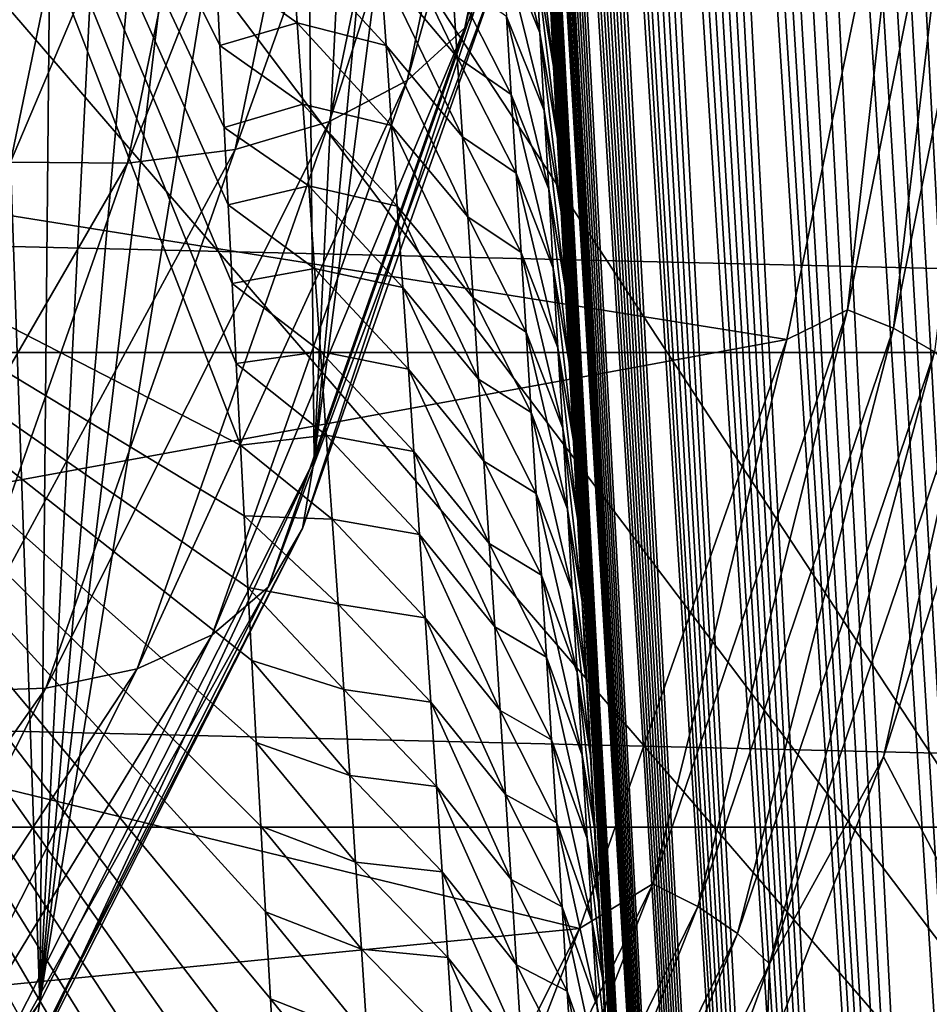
# Model space of a CAD drawing. Header units: metres. Extents: x -109 to 109, y -315 to 32.
# Tile 125 of 256: x -63.03 to -60.9, y -22.26 to -19.94. Entities that reach past the tile are written whole.
import ezdxf

# ---------------------------------------------------------------- set-up
doc = ezdxf.new("R2010")
doc.units = ezdxf.units.M
doc.layers.add('solid_K244242000C74_AAA', color=7, linetype='CONTINUOUS')

msp = doc.modelspace()

# ---------------------------------------------------------------- linework, layer by layer
at = {"layer": 'solid_K244242000C74_AAA'}
for points in [[(-54.395611, -21.076456, -78.325066), (-64.372086, -11.488209, -73.288864), (-65.011826, -12.127951, -73.288864)], [(-54.395611, -21.076456, -78.325066), (-52.492252, -18.879858, -78.325066), (-64.372086, -11.488209, -73.288864)], [(-56.499149, -23.082178, -78.325066), (-65.011826, -12.127951, -73.288864), (-65.685265, -12.73212, -73.288864)], [(-56.499149, -23.082178, -78.325066), (-54.395611, -21.076456, -78.325066), (-65.011826, -12.127951, -73.288864)], [(-56.499149, -23.082178, -78.325066), (-65.685265, -12.73212, -73.288864), (-66.390427, -13.298944, -73.288864)], [(-58.783817, -24.878862, -78.325066), (-66.390427, -13.298944, -73.288864), (-67.125244, -13.826761, -73.288864)], [(-58.783817, -24.878862, -78.325066), (-56.499149, -23.082178, -78.325066), (-66.390427, -13.298944, -73.288864)], [(-58.783817, -24.878862, -78.325066), (-67.125244, -13.826761, -73.288864), (-67.887558, -14.314021, -73.288864)], [(-60.265236, -31.987068, 68.05603), (-61.220963, -13.923047, 41.160538), (-61.271942, -13.928753, 41.449577)], [(-59.983624, -32.620876, 67.739128), (-61.16843, -13.92451, 40.884777), (-61.220963, -13.923047, 41.160538)], [(-60.265236, -31.987068, 68.05603), (-59.983624, -32.620876, 67.739128), (-61.220963, -13.923047, 41.160538)], [(-60.265236, -31.987068, 68.05603), (-61.321281, -13.942183, 41.752518), (-61.368923, -13.963494, 42.069485)], [(-60.265236, -31.987068, 68.05603), (-61.271942, -13.928753, 41.449577), (-61.321281, -13.942183, 41.752518)], [(-59.983624, -32.620876, 67.739128), (-61.114346, -13.933347, 40.62249), (-61.16843, -13.92451, 40.884777)], [(-59.983624, -32.620876, 67.739128), (-61.058849, -13.949016, 40.373283), (-61.114346, -13.933347, 40.62249)], [(-60.265236, -31.987068, 68.05603), (-61.368923, -13.963494, 42.069485), (-61.414841, -13.992732, 42.40057)], [(-59.983624, -32.620876, 67.739128), (-61.002018, -13.971288, 40.136951), (-61.058849, -13.949016, 40.373283)], [(-59.983624, -32.620876, 67.739128), (-60.943882, -14.000192, 39.91354), (-61.002018, -13.971288, 40.136951)], [(-60.519001, -31.324652, 68.355843), (-61.414841, -13.992732, 42.40057), (-61.458954, -14.030576, 42.746613)], [(-60.519001, -31.324652, 68.355843), (-60.265236, -31.987068, 68.05603), (-61.414841, -13.992732, 42.40057)], [(-59.674873, -33.22559, 67.405785), (-60.884651, -14.035035, 39.702606), (-60.943882, -14.000192, 39.91354)], [(-59.983624, -32.620876, 67.739128), (-59.674873, -33.22559, 67.405785), (-60.943882, -14.000192, 39.91354)], [(-60.519001, -31.324652, 68.355843), (-61.458954, -14.030576, 42.746613), (-61.501247, -14.076808, 43.107319)], [(-60.519001, -31.324652, 68.355843), (-61.501247, -14.076808, 43.107319), (-61.541656, -14.132006, 43.483433)], [(-60.519001, -31.324652, 68.355843), (-61.541656, -14.132006, 43.483433), (-61.567509, -14.174088, 43.743118)], [(-60.519001, -31.324652, 68.355843), (-61.567509, -14.174088, 43.743118), (-61.59251, -14.220156, 44.00964)], [(-60.519001, -31.324652, 68.355843), (-61.59251, -14.220156, 44.00964), (-61.616623, -14.27047, 44.283333)], [(-60.744419, -30.633211, 68.637878), (-61.616623, -14.27047, 44.283333), (-61.63982, -14.325347, 44.564587)], [(-60.744419, -30.633211, 68.637878), (-60.519001, -31.324652, 68.355843), (-61.616623, -14.27047, 44.283333)], [(-61.228931, -26.450243, -78.325066), (-67.887558, -14.314021, -73.288864), (-68.675133, -14.759296, -73.288864)], [(-61.228931, -26.450243, -78.325066), (-58.783817, -24.878862, -78.325066), (-67.887558, -14.314021, -73.288864)], [(-60.744419, -30.633211, 68.637878), (-61.63982, -14.325347, 44.564587), (-61.66209, -14.384873, 44.853516)], [(-60.744419, -30.633211, 68.637878), (-61.66209, -14.384873, 44.853516), (-61.683445, -14.44878, 45.149773)], [(-60.744419, -30.633211, 68.637878), (-61.683445, -14.44878, 45.149773), (-61.703854, -14.51741, 45.453777)], [(-60.744419, -30.633211, 68.637878), (-61.703854, -14.51741, 45.453777), (-61.723278, -14.591141, 45.765984)], [(-60.744419, -30.633211, 68.637878), (-61.723278, -14.591141, 45.765984), (-61.741714, -14.66999, 46.086418)], [(-60.744419, -30.633211, 68.637878), (-61.741714, -14.66999, 46.086418), (-61.759178, -14.753704, 46.414768)], [(-60.940731, -29.912754, 68.901245), (-61.759178, -14.753704, 46.414768), (-61.775627, -14.84272, 46.751534)], [(-60.940731, -29.912754, 68.901245), (-60.744419, -30.633211, 68.637878), (-61.759178, -14.753704, 46.414768)], [(-61.228931, -26.450243, -78.325066), (-68.675133, -14.759296, -73.288864), (-69.485664, -15.16128, -73.288864)], [(-60.940731, -29.912754, 68.901245), (-61.775627, -14.84272, 46.751534), (-61.791016, -14.937489, 47.09724)], [(-60.940731, -29.912754, 68.901245), (-61.791016, -14.937489, 47.09724), (-61.805359, -15.037913, 47.451782)], [(-60.940731, -29.912754, 68.901245), (-61.805359, -15.037913, 47.451782), (-61.818665, -15.143802, 47.814926)], [(-60.940731, -29.912754, 68.901245), (-61.818665, -15.143802, 47.814926), (-61.830887, -15.255692, 48.187252)], [(-63.812336, -27.782084, -78.325066), (-61.228931, -26.450243, -78.325066), (-69.485664, -15.16128, -73.288864)], [(-60.940731, -29.912754, 68.901245), (-61.830887, -15.255692, 48.187252), (-61.83931, -15.343875, 48.472878)], [(-60.940731, -29.912754, 68.901245), (-61.83931, -15.343875, 48.472878), (-61.847095, -15.435742, 48.764008)], [(-61.107109, -29.163383, 69.145103), (-61.847095, -15.435742, 48.764008), (-61.854279, -15.530951, 49.060276)], [(-61.107109, -29.163383, 69.145103), (-60.940731, -29.912754, 68.901245), (-61.847095, -15.435742, 48.764008)], [(-61.107109, -29.163383, 69.145103), (-61.854279, -15.530951, 49.060276), (-61.860832, -15.629741, 49.361919)], [(-61.107109, -29.163383, 69.145103), (-61.860832, -15.629741, 49.361919), (-61.866734, -15.732385, 49.66922)], [(-61.107109, -29.163383, 69.145103), (-61.866734, -15.732385, 49.66922), (-61.87196, -15.839157, 49.982449)], [(-61.107109, -29.163383, 69.145103), (-61.87196, -15.839157, 49.982449), (-61.876503, -15.950188, 50.301746)], [(-61.107109, -29.163383, 69.145103), (-61.876503, -15.950188, 50.301746), (-61.880413, -16.065001, 50.626633)], [(-61.107109, -29.163383, 69.145103), (-61.880413, -16.065001, 50.626633), (-61.883663, -16.183813, 50.957317)], [(-61.107109, -29.163383, 69.145103), (-61.883663, -16.183813, 50.957317), (-61.88623, -16.306953, 51.294102)], [(-61.107109, -29.163383, 69.145103), (-61.88623, -16.306953, 51.294102), (-61.888092, -16.43475, 51.637299)], [(-61.242733, -28.384386, 69.368103), (-61.888092, -16.43475, 51.637299), (-61.889233, -16.567465, 51.987152)], [(-61.242733, -28.384386, 69.368103), (-61.107109, -29.163383, 69.145103), (-61.888092, -16.43475, 51.637299)], [(-61.242733, -28.384386, 69.368103), (-61.889233, -16.567465, 51.987152), (-61.889698, -16.70454, 52.343159)], [(-61.242733, -28.384386, 69.368103), (-61.889698, -16.70454, 52.343159), (-61.889488, -16.846104, 52.705414)], [(-61.242733, -28.384386, 69.368103), (-61.889488, -16.846104, 52.705414), (-61.888573, -16.992554, 53.074268)], [(-61.242733, -28.384386, 69.368103), (-61.888573, -16.992554, 53.074268), (-61.886921, -17.144289, 53.450069)], [(-64.28318, -20.033554, 65.50248), (-62.514511, -20.943504, 64.835358), (-64.024101, -17.059444, 59.146397)], [(-62.562813, -20.004196, 63.089134), (-62.57209, -19.815399, 62.727013), (-64.024101, -17.059444, 59.146397)], [(-62.553032, -20.197529, 63.455772), (-62.562813, -20.004196, 63.089134), (-64.024101, -17.059444, 59.146397)], [(-62.543652, -20.378855, 63.795952), (-62.553032, -20.197529, 63.455772), (-64.024101, -17.059444, 59.146397)], [(-62.534122, -20.563545, 64.139221), (-62.543652, -20.378855, 63.795952), (-64.024101, -17.059444, 59.146397)], [(-62.524426, -20.751698, 64.485626), (-62.534122, -20.563545, 64.139221), (-64.024101, -17.059444, 59.146397)], [(-62.514511, -20.943504, 64.835358), (-62.524426, -20.751698, 64.485626), (-64.024101, -17.059444, 59.146397)], [(-61.242733, -28.384386, 69.368103), (-61.886921, -17.144289, 53.450069), (-61.885056, -17.269753, 53.755939)], [(-61.242733, -28.384386, 69.368103), (-61.885056, -17.269753, 53.755939), (-61.882732, -17.398636, 54.066303)], [(-61.242733, -28.384386, 69.368103), (-61.882732, -17.398636, 54.066303), (-61.879971, -17.530636, 54.38089)], [(-61.242733, -28.384386, 69.368103), (-61.879971, -17.530636, 54.38089), (-61.876759, -17.665997, 54.699898)], [(-61.242733, -28.384386, 69.368103), (-61.876759, -17.665997, 54.699898), (-61.873085, -17.80497, 55.023529)], [(-61.346542, -27.576279, 69.569275), (-61.873085, -17.80497, 55.023529), (-61.868927, -17.947805, 55.351982)], [(-61.346542, -27.576279, 69.569275), (-61.242733, -28.384386, 69.368103), (-61.873085, -17.80497, 55.023529)], [(-61.346542, -27.576279, 69.569275), (-61.868927, -17.947805, 55.351982), (-61.864277, -18.094753, 55.685459)], [(-62.341751, -20.978737, 21.323381), (-62.076553, -18.15663, 18.749523), (-61.957607, -17.99534, 19.289703)], [(-61.87608, -19.654682, 22.250494), (-62.341751, -20.978737, 21.323381), (-61.957607, -17.99534, 19.289703)], [(-61.346542, -27.576279, 69.569275), (-61.864277, -18.094753, 55.685459), (-61.859135, -18.245945, 56.024067)], [(-62.341751, -20.978737, 21.323381), (-62.21217, -18.301916, 18.175442), (-62.076553, -18.15663, 18.749523)], [(-61.346542, -27.576279, 69.569275), (-61.859135, -18.245945, 56.024067), (-61.85355, -18.400759, 56.367325)], [(-62.341751, -20.978737, 21.323381), (-62.366413, -18.428274, 17.559031), (-62.21217, -18.301916, 18.175442)], [(-61.346542, -27.576279, 69.569275), (-61.85355, -18.400759, 56.367325), (-61.847515, -18.559317, 56.715324)], [(-62.985466, -22.251757, 20.432003), (-62.540386, -18.535242, 16.901281), (-62.366413, -18.428274, 17.559031)], [(-62.341751, -20.978737, 21.323381), (-62.985466, -22.251757, 20.432003), (-62.366413, -18.428274, 17.559031)], [(-61.987511, -19.963253, 22.735518), (-61.904182, -19.817278, 22.493885), (-61.622959, -18.461449, 23.443247)], [(-61.707893, -18.615164, 23.679459), (-61.987511, -19.963253, 22.735518), (-61.622959, -18.461449, 23.443247)], [(-62.985466, -22.251757, 20.432003), (-62.66795, -18.593998, 16.437815), (-62.540386, -18.535242, 16.901281)], [(-61.346542, -27.576279, 69.569275), (-61.847515, -18.559317, 56.715324), (-61.842136, -18.694532, 57.009102)], [(-62.985466, -22.251757, 20.432003), (-62.805153, -18.642115, 15.95426), (-62.66795, -18.593998, 16.437815)], [(-62.122856, -20.086817, 22.965847), (-61.987511, -19.963253, 22.735518), (-61.707893, -18.615164, 23.679459)], [(-61.845848, -18.751303, 23.900984), (-62.122856, -20.086817, 22.965847), (-61.707893, -18.615164, 23.679459)], [(-62.985466, -22.251757, 20.432003), (-62.95232, -18.679583, 15.451198), (-62.805153, -18.642115, 15.95426)], [(-62.985466, -22.251757, 20.432003), (-63.11005, -18.705021, 14.926335), (-62.95232, -18.679583, 15.451198)], [(-62.985466, -22.251757, 20.432003), (-63.799137, -23.457733, 19.58757), (-63.11005, -18.705021, 14.926335)], [(-61.346542, -27.576279, 69.569275), (-61.842136, -18.694532, 57.009102), (-61.836422, -18.832741, 57.306454)], [(-62.305016, -20.183214, 23.176001), (-62.122856, -20.086817, 22.965847), (-61.845848, -18.751303, 23.900984)], [(-62.031517, -18.86462, 24.099291), (-62.305016, -20.183214, 23.176001), (-61.845848, -18.751303, 23.900984)], [(-61.346542, -27.576279, 69.569275), (-61.836422, -18.832741, 57.306454), (-61.830376, -18.974121, 57.607513)], [(-62.526966, -20.248732, 23.357891), (-62.305016, -20.183214, 23.176001), (-62.031517, -18.86462, 24.099291)], [(-62.257744, -18.950754, 24.266743), (-62.526966, -20.248732, 23.357891), (-62.031517, -18.86462, 24.099291)], [(-62.780167, -20.280846, 23.504511), (-62.526966, -20.248732, 23.357891), (-62.257744, -18.950754, 24.266743)], [(-62.515823, -19.006388, 24.396894), (-62.780167, -20.280846, 23.504511), (-62.257744, -18.950754, 24.266743)], [(-61.346542, -27.576279, 69.569275), (-61.830376, -18.974121, 57.607513), (-61.823978, -19.118851, 57.912407)], [(-63.054863, -20.27832, 23.610214), (-62.780167, -20.280846, 23.504511), (-62.515823, -19.006388, 24.396894)], [(-62.795811, -19.029381, 24.484732), (-63.054863, -20.27832, 23.610214), (-62.515823, -19.006388, 24.396894)], [(-60.936478, -19.275379, 24.469324), (-64.336937, -20.199495, 23.82225), (-64.084511, -19.026796, 24.643383)], [(-62.795811, -19.029381, 24.484732), (-63.205521, -19.703083, 24.047766), (-63.054863, -20.27832, 23.610214)], [(-61.346542, -27.576279, 69.569275), (-61.823978, -19.118851, 57.912407), (-61.817234, -19.267099, 58.22126)], [(-60.812519, -19.243879, 24.508585), (-61.088943, -20.625063, 23.54147), (-60.936478, -19.275379, 24.469324)], [(-60.980213, -20.668493, 23.561768), (-61.088943, -20.625063, 23.54147), (-60.812519, -19.243879, 24.508585)], [(-60.701839, -19.277565, 24.535706), (-60.980213, -20.668493, 23.561768), (-60.812519, -19.243879, 24.508585)], [(-60.936478, -19.275379, 24.469324), (-61.231106, -20.694921, 23.475349), (-64.336937, -20.199495, 23.82225)], [(-61.346542, -27.576279, 69.569275), (-61.817234, -19.267099, 58.22126), (-61.810177, -19.418406, 58.533752)], [(-61.088943, -20.625063, 23.54147), (-61.231106, -20.694921, 23.475349), (-60.936478, -19.275379, 24.469324)], [(-60.884125, -20.724039, 23.604221), (-60.980213, -20.668493, 23.561768), (-60.701839, -19.277565, 24.535706)], [(-61.346542, -27.576279, 69.569275), (-61.810177, -19.418406, 58.533752), (-61.802814, -19.572609, 58.84977)], [(-101.377991, -19.564362, -83.82), (-51.622013, -19.564362, -83.82), (-52.58112, -20.725933, -83.82)], [(-101.377991, -19.564362, -83.82), (-52.58112, -20.725933, -83.82), (-100.418877, -20.725933, -83.82)], [(-61.811394, -19.974676, 60.358196), (-61.911808, -19.57444, 60.243221), (-61.900787, -19.754799, 60.598324)], [(-61.811394, -19.974676, 60.358196), (-61.821621, -19.793276, 60.000568), (-61.911808, -19.57444, 60.243221)], [(-61.346542, -27.576279, 69.569275), (-61.802814, -19.572609, 58.84977), (-61.795147, -19.729933, 59.16946)], [(-62.005314, -20.032108, 61.758801), (-62.198227, -19.632895, 61.559032), (-62.185379, -19.818012, 61.914612)], [(-62.005314, -20.032108, 61.758801), (-62.017544, -19.846605, 61.403133), (-62.198227, -19.632895, 61.559032)], [(-61.831638, -19.613359, 59.642212), (-61.778835, -20.054838, 59.820442), (-61.787155, -19.890602, 59.49297)], [(-61.821621, -19.793276, 60.000568), (-61.778835, -20.054838, 59.820442), (-61.831638, -19.613359, 59.642212)], [(-62.368954, -21.138788, 21.568554), (-62.341751, -20.978737, 21.323381), (-61.87608, -19.654682, 22.250494)], [(-61.904182, -19.817278, 22.493885), (-62.368954, -21.138788, 21.568554), (-61.87608, -19.654682, 22.250494)], [(-61.346542, -27.576279, 69.569275), (-61.795147, -19.729933, 59.16946), (-61.787155, -19.890602, 59.49297)], [(-62.381584, -19.951223, 62.661427), (-62.395241, -19.761818, 62.302814), (-62.57209, -19.815399, 62.727013)], [(-62.172443, -20.004555, 62.269421), (-62.395241, -19.761818, 62.302814), (-62.381584, -19.951223, 62.661427)], [(-62.172443, -20.004555, 62.269421), (-62.185379, -19.818012, 61.914612), (-62.395241, -19.761818, 62.302814)], [(-61.800972, -20.157541, 60.715092), (-61.900787, -19.754799, 60.598324), (-61.889603, -19.936598, 60.95269)], [(-61.800972, -20.157541, 60.715092), (-61.811394, -19.974676, 60.358196), (-61.900787, -19.754799, 60.598324)], [(-61.821621, -19.793276, 60.000568), (-61.770184, -20.222868, 60.152027), (-61.778835, -20.054838, 59.820442)], [(-61.811394, -19.974676, 60.358196), (-61.770184, -20.222868, 60.152027), (-61.821621, -19.793276, 60.000568)], [(-62.381584, -19.951223, 62.661427), (-62.57209, -19.815399, 62.727013), (-62.562813, -20.004196, 63.089134)], [(-62.449631, -21.277218, 21.81547), (-62.368954, -21.138788, 21.568554), (-61.904182, -19.817278, 22.493885)], [(-61.987511, -19.963253, 22.735518), (-62.449631, -21.277218, 21.81547), (-61.904182, -19.817278, 22.493885)], [(-61.992981, -20.219034, 62.113712), (-62.185379, -19.818012, 61.914612), (-62.172443, -20.004555, 62.269421)], [(-61.992981, -20.219034, 62.113712), (-62.005314, -20.032108, 61.758801), (-62.185379, -19.818012, 61.914612)], [(-61.878269, -20.11982, 61.306324), (-62.017544, -19.846605, 61.403133), (-62.005314, -20.032108, 61.758801)], [(-61.878269, -20.11982, 61.306324), (-61.889603, -19.936598, 60.95269), (-62.017544, -19.846605, 61.403133)], [(-61.346542, -27.576279, 69.569275), (-61.787155, -19.890602, 59.49297), (-61.778835, -20.054838, 59.820442)], [(-61.790371, -20.341854, 61.071262), (-61.889603, -19.936598, 60.95269), (-61.878269, -20.11982, 61.306324)], [(-61.790371, -20.341854, 61.071262), (-61.800972, -20.157541, 60.715092), (-61.889603, -19.936598, 60.95269)], [(-62.367886, -20.142075, 63.019238), (-62.381584, -19.951223, 62.661427), (-62.562813, -20.004196, 63.089134)], [(-62.159439, -20.192509, 62.623463), (-62.381584, -19.951223, 62.661427), (-62.367886, -20.142075, 63.019238)], [(-62.159439, -20.192509, 62.623463), (-62.172443, -20.004555, 62.269421), (-62.381584, -19.951223, 62.661427)], [(-62.580669, -21.388529, 22.054379), (-62.449631, -21.277218, 21.81547), (-61.987511, -19.963253, 22.735518)], [(-62.122856, -20.086817, 22.965847), (-62.580669, -21.388529, 22.054379), (-61.987511, -19.963253, 22.735518)], [(-61.811394, -19.974676, 60.358196), (-61.761189, -20.394915, 60.487873), (-61.770184, -20.222868, 60.152027)], [(-61.800972, -20.157541, 60.715092), (-61.761189, -20.394915, 60.487873), (-61.811394, -19.974676, 60.358196)], [(-62.367886, -20.142075, 63.019238), (-62.562813, -20.004196, 63.089134), (-62.553032, -20.197529, 63.455772)], [(-61.980553, -20.40737, 62.467873), (-62.172443, -20.004555, 62.269421), (-62.159439, -20.192509, 62.623463)], [(-61.980553, -20.40737, 62.467873), (-61.992981, -20.219034, 62.113712), (-62.172443, -20.004555, 62.269421)], [(-62.505898, -21.109068, 65.134499), (-62.514511, -20.943504, 64.835358), (-64.28318, -20.033554, 65.50248)], [(-62.497063, -21.277517, 65.436256), (-62.505898, -21.109068, 65.134499), (-64.28318, -20.033554, 65.50248)], [(-62.487972, -21.448969, 65.74073), (-62.497063, -21.277517, 65.436256), (-64.28318, -20.033554, 65.50248)], [(-62.477619, -21.641676, 66.079796), (-62.487972, -21.448969, 65.74073), (-64.28318, -20.033554, 65.50248)], [(-62.466885, -21.838352, 66.422432), (-62.477619, -21.641676, 66.079796), (-64.28318, -20.033554, 65.50248)], [(-62.455738, -22.039165, 66.768776), (-62.466885, -21.838352, 66.422432), (-64.28318, -20.033554, 65.50248)], [(-62.444149, -22.244274, 67.11895), (-62.455738, -22.039165, 66.768776), (-64.28318, -20.033554, 65.50248)], [(-62.43224, -22.453485, 67.472656), (-62.444149, -22.244274, 67.11895), (-64.28318, -20.033554, 65.50248)], [(-62.420086, -22.666719, 67.829727), (-62.43224, -22.453485, 67.472656), (-64.28318, -20.033554, 65.50248)], [(-62.407707, -22.884008, 68.190147), (-62.420086, -22.666719, 67.829727), (-64.28318, -20.033554, 65.50248)], [(-62.396713, -23.07749, 68.508232), (-62.407707, -22.884008, 68.190147), (-64.28318, -20.033554, 65.50248)], [(-62.385582, -23.274126, 68.828842), (-62.396713, -23.07749, 68.508232), (-64.28318, -20.033554, 65.50248)], [(-62.374336, -23.473944, 69.151955), (-62.385582, -23.274126, 68.828842), (-64.28318, -20.033554, 65.50248)], [(-62.362988, -23.676962, 69.477547), (-62.374336, -23.473944, 69.151955), (-64.28318, -20.033554, 65.50248)], [(-62.351559, -23.883207, 69.805611), (-62.362988, -23.676962, 69.477547), (-64.28318, -20.033554, 65.50248)], [(-62.340065, -24.092705, 70.136124), (-62.351559, -23.883207, 69.805611), (-64.28318, -20.033554, 65.50248)], [(-62.328526, -24.305475, 70.46907), (-62.340065, -24.092705, 70.136124), (-64.28318, -20.033554, 65.50248)], [(-62.316959, -24.521545, 70.80442), (-62.328526, -24.305475, 70.46907), (-64.28318, -20.033554, 65.50248)], [(-64.025734, -23.635893, 71.424561), (-62.316959, -24.521545, 70.80442), (-64.28318, -20.033554, 65.50248)], [(-61.866798, -20.304453, 61.659229), (-62.005314, -20.032108, 61.758801), (-61.992981, -20.219034, 62.113712)], [(-61.866798, -20.304453, 61.659229), (-61.878269, -20.11982, 61.306324), (-62.005314, -20.032108, 61.758801)], [(-61.417568, -26.737753, 69.746643), (-61.778835, -20.054838, 59.820442), (-61.770184, -20.222868, 60.152027)], [(-61.417568, -26.737753, 69.746643), (-61.346542, -27.576279, 69.569275), (-61.778835, -20.054838, 59.820442)], [(-62.757027, -21.468431, 22.276081), (-62.580669, -21.388529, 22.054379), (-62.122856, -20.086817, 22.965847)], [(-62.305016, -20.183214, 23.176001), (-62.757027, -21.468431, 22.276081), (-62.122856, -20.086817, 22.965847)], [(-61.779602, -20.527601, 61.426704), (-61.878269, -20.11982, 61.306324), (-61.866798, -20.304453, 61.659229)], [(-61.779602, -20.527601, 61.426704), (-61.790371, -20.341854, 61.071262), (-61.878269, -20.11982, 61.306324)], [(-62.354153, -20.334354, 63.376247), (-62.367886, -20.142075, 63.019238), (-62.553032, -20.197529, 63.455772)], [(-62.146374, -20.381863, 62.976738), (-62.367886, -20.142075, 63.019238), (-62.354153, -20.334354, 63.376247)], [(-62.146374, -20.381863, 62.976738), (-62.159439, -20.192509, 62.623463), (-62.367886, -20.142075, 63.019238)], [(-61.800972, -20.157541, 60.715092), (-61.75185, -20.571114, 60.828072), (-61.761189, -20.394915, 60.487873)], [(-61.790371, -20.341854, 61.071262), (-61.75185, -20.571114, 60.828072), (-61.800972, -20.157541, 60.715092)], [(-62.971909, -21.513853, 22.472042), (-62.757027, -21.468431, 22.276081), (-62.305016, -20.183214, 23.176001)], [(-62.526966, -20.248732, 23.357891), (-62.971909, -21.513853, 22.472042), (-62.305016, -20.183214, 23.176001)], [(-61.231106, -20.694921, 23.475349), (-64.753883, -21.340343, 23.02342), (-64.336937, -20.199495, 23.82225)], [(-62.354153, -20.334354, 63.376247), (-62.553032, -20.197529, 63.455772), (-62.543652, -20.378855, 63.795952)], [(-61.96804, -20.597099, 62.821274), (-62.159439, -20.192509, 62.623463), (-62.146374, -20.381863, 62.976738)], [(-61.96804, -20.597099, 62.821274), (-61.980553, -20.40737, 62.467873), (-62.159439, -20.192509, 62.623463)], [(-61.855202, -20.490482, 62.011402), (-61.992981, -20.219034, 62.113712), (-61.980553, -20.40737, 62.467873)], [(-61.855202, -20.490482, 62.011402), (-61.866798, -20.304453, 61.659229), (-61.992981, -20.219034, 62.113712)], [(-61.417568, -26.737753, 69.746643), (-61.770184, -20.222868, 60.152027), (-61.761189, -20.394915, 60.487873)], [(-63.217045, -21.523043, 22.634714), (-62.971909, -21.513853, 22.472042), (-62.526966, -20.248732, 23.357891)], [(-62.780167, -20.280846, 23.504511), (-63.217045, -21.523043, 22.634714), (-62.526966, -20.248732, 23.357891)], [(-63.054863, -20.27832, 23.610214), (-63.482998, -21.495647, 22.757833), (-62.780167, -20.280846, 23.504511)], [(-63.482998, -21.495647, 22.757833), (-63.217045, -21.523043, 22.634714), (-62.780167, -20.280846, 23.504511)], [(-61.768673, -20.714771, 61.781418), (-61.866798, -20.304453, 61.659229), (-61.855202, -20.490482, 62.011402)], [(-61.768673, -20.714771, 61.781418), (-61.779602, -20.527601, 61.426704), (-61.866798, -20.304453, 61.659229)], [(-62.340393, -20.528051, 63.732464), (-62.354153, -20.334354, 63.376247), (-62.543652, -20.378855, 63.795952)], [(-62.133259, -20.572599, 63.32925), (-62.354153, -20.334354, 63.376247), (-62.340393, -20.528051, 63.732464)], [(-62.133259, -20.572599, 63.32925), (-62.146374, -20.381863, 62.976738), (-62.354153, -20.334354, 63.376247)], [(-61.790371, -20.341854, 61.071262), (-61.742218, -20.750753, 61.172184), (-61.75185, -20.571114, 60.828072)], [(-61.779602, -20.527601, 61.426704), (-61.742218, -20.750753, 61.172184), (-61.790371, -20.341854, 61.071262)], [(-62.340393, -20.528051, 63.732464), (-62.543652, -20.378855, 63.795952), (-62.534122, -20.563545, 64.139221)], [(-61.95546, -20.78821, 63.173927), (-62.146374, -20.381863, 62.976738), (-62.133259, -20.572599, 63.32925)], [(-61.95546, -20.78821, 63.173927), (-61.96804, -20.597099, 62.821274), (-62.146374, -20.381863, 62.976738)], [(-61.417568, -26.737753, 69.746643), (-61.761189, -20.394915, 60.487873), (-61.75185, -20.571114, 60.828072)], [(-61.843491, -20.677898, 62.362843), (-61.980553, -20.40737, 62.467873), (-61.96804, -20.597099, 62.821274)], [(-61.843491, -20.677898, 62.362843), (-61.855202, -20.490482, 62.011402), (-61.980553, -20.40737, 62.467873)], [(-61.757599, -20.903351, 62.135399), (-61.855202, -20.490482, 62.011402), (-61.843491, -20.677898, 62.362843)], [(-61.757599, -20.903351, 62.135399), (-61.768673, -20.714771, 61.781418), (-61.855202, -20.490482, 62.011402)], [(-62.326626, -20.723152, 64.087891), (-62.340393, -20.528051, 63.732464), (-62.534122, -20.563545, 64.139221)], [(-62.120102, -20.764709, 63.680996), (-62.340393, -20.528051, 63.732464), (-62.326626, -20.723152, 64.087891)], [(-62.120102, -20.764709, 63.680996), (-62.133259, -20.572599, 63.32925), (-62.340393, -20.528051, 63.732464)], [(-61.779602, -20.527601, 61.426704), (-61.732296, -20.933847, 61.52021), (-61.742218, -20.750753, 61.172184)], [(-61.768673, -20.714771, 61.781418), (-61.732296, -20.933847, 61.52021), (-61.779602, -20.527601, 61.426704)], [(-62.326626, -20.723152, 64.087891), (-62.534122, -20.563545, 64.139221), (-62.524426, -20.751698, 64.485626)], [(-61.942814, -20.98069, 63.525826), (-62.133259, -20.572599, 63.32925), (-62.120102, -20.764709, 63.680996)], [(-61.942814, -20.98069, 63.525826), (-61.95546, -20.78821, 63.173927), (-62.133259, -20.572599, 63.32925)], [(-61.417568, -26.737753, 69.746643), (-61.75185, -20.571114, 60.828072), (-61.742218, -20.750753, 61.172184)], [(-61.831673, -20.866686, 62.713554), (-61.96804, -20.597099, 62.821274), (-61.95546, -20.78821, 63.173927)], [(-61.831673, -20.866686, 62.713554), (-61.843491, -20.677898, 62.362843), (-61.96804, -20.597099, 62.821274)], [(-61.088943, -20.625063, 23.54147), (-61.546047, -21.973667, 22.597166), (-61.231106, -20.694921, 23.475349)], [(-61.440544, -22.026613, 22.610802), (-61.546047, -21.973667, 22.597166), (-61.088943, -20.625063, 23.54147)], [(-60.980213, -20.668493, 23.561768), (-61.440544, -22.026613, 22.610802), (-61.088943, -20.625063, 23.54147)], [(-61.347305, -22.090567, 22.647367), (-61.440544, -22.026613, 22.610802), (-60.980213, -20.668493, 23.561768)], [(-60.884125, -20.724039, 23.604221), (-61.347305, -22.090567, 22.647367), (-60.980213, -20.668493, 23.561768)], [(-61.231106, -20.694921, 23.475349), (-61.718025, -22.078419, 22.506615), (-64.753883, -21.340343, 23.02342)], [(-61.746391, -21.093325, 62.488651), (-61.843491, -20.677898, 62.362843), (-61.831673, -20.866686, 62.713554)], [(-61.746391, -21.093325, 62.488651), (-61.757599, -20.903351, 62.135399), (-61.843491, -20.677898, 62.362843)], [(-61.546047, -21.973667, 22.597166), (-61.718025, -22.078419, 22.506615), (-61.231106, -20.694921, 23.475349)], [(-61.768673, -20.714771, 61.781418), (-61.722073, -21.12068, 61.872314), (-61.732296, -20.933847, 61.52021)], [(-61.757599, -20.903351, 62.135399), (-61.722073, -21.12068, 61.872314), (-61.768673, -20.714771, 61.781418)], [(-100.418877, -20.725933, -83.82), (-52.58112, -20.725933, -83.82), (-53.594254, -21.840445, -83.82)], [(-100.418877, -20.725933, -83.82), (-53.594254, -21.840445, -83.82), (-99.405746, -21.840445, -83.82)], [(-62.312851, -20.919643, 64.442513), (-62.326626, -20.723152, 64.087891), (-62.524426, -20.751698, 64.485626)], [(-62.106922, -20.958178, 64.031982), (-62.326626, -20.723152, 64.087891), (-62.312851, -20.919643, 64.442513)], [(-62.106922, -20.958178, 64.031982), (-62.120102, -20.764709, 63.680996), (-62.326626, -20.723152, 64.087891)], [(-61.271603, -22.161921, 22.704798), (-61.347305, -22.090567, 22.647367), (-60.884125, -20.724039, 23.604221)], [(-60.80611, -20.788565, 23.666433), (-61.271603, -22.161921, 22.704798), (-60.884125, -20.724039, 23.604221)], [(-62.312851, -20.919643, 64.442513), (-62.524426, -20.751698, 64.485626), (-62.514511, -20.943504, 64.835358)], [(-61.930122, -21.174526, 63.876972), (-62.120102, -20.764709, 63.680996), (-62.106922, -20.958178, 64.031982)], [(-61.930122, -21.174526, 63.876972), (-61.942814, -20.98069, 63.525826), (-62.120102, -20.764709, 63.680996)], [(-61.417568, -26.737753, 69.746643), (-61.742218, -20.750753, 61.172184), (-61.732296, -20.933847, 61.52021)], [(-61.819763, -21.056831, 63.063534), (-61.95546, -20.78821, 63.173927), (-61.942814, -20.98069, 63.525826)], [(-61.819763, -21.056831, 63.063534), (-61.831673, -20.866686, 62.713554), (-61.95546, -20.78821, 63.173927)], [(-60.80611, -20.788565, 23.666433), (-61.003975, -21.675364, 23.172321), (-61.271603, -22.161921, 22.704798)], [(-60.80611, -20.788565, 23.666433), (-60.778034, -20.957876, 23.674713), (-61.003975, -21.675364, 23.172321)], [(-61.735062, -21.284679, 62.841171), (-61.831673, -20.866686, 62.713554), (-61.819763, -21.056831, 63.063534)], [(-61.735062, -21.284679, 62.841171), (-61.746391, -21.093325, 62.488651), (-61.831673, -20.866686, 62.713554)], [(-61.757599, -20.903351, 62.135399), (-61.71154, -21.311533, 62.228664), (-61.722073, -21.12068, 61.872314)], [(-61.746391, -21.093325, 62.488651), (-61.71154, -21.311533, 62.228664), (-61.757599, -20.903351, 62.135399)], [(-62.299084, -21.117521, 64.796349), (-62.312851, -20.919643, 64.442513), (-62.514511, -20.943504, 64.835358)], [(-62.093719, -21.152998, 64.382202), (-62.312851, -20.919643, 64.442513), (-62.299084, -21.117521, 64.796349)], [(-62.093719, -21.152998, 64.382202), (-62.106922, -20.958178, 64.031982), (-62.312851, -20.919643, 64.442513)], [(-62.299084, -21.117521, 64.796349), (-62.514511, -20.943504, 64.835358), (-62.505898, -21.109068, 65.134499)], [(-61.417568, -26.737753, 69.746643), (-61.732296, -20.933847, 61.52021), (-61.722073, -21.12068, 61.872314)], [(-61.917389, -21.369707, 64.227371), (-62.106922, -20.958178, 64.031982), (-62.093719, -21.152998, 64.382202)], [(-61.917389, -21.369707, 64.227371), (-61.930122, -21.174526, 63.876972), (-62.106922, -20.958178, 64.031982)], [(-58.716717, -26.043947, 28.090956), (-61.003975, -21.675364, 23.172321), (-60.778034, -20.957876, 23.674713)], [(-63.011436, -22.409361, 20.678888), (-62.985466, -22.251757, 20.432003), (-62.341751, -20.978737, 21.323381)], [(-62.368954, -21.138788, 21.568554), (-63.011436, -22.409361, 20.678888), (-62.341751, -20.978737, 21.323381)], [(-61.807774, -21.248322, 63.412785), (-61.942814, -20.98069, 63.525826), (-61.930122, -21.174526, 63.876972)], [(-61.807774, -21.248322, 63.412785), (-61.819763, -21.056831, 63.063534), (-61.942814, -20.98069, 63.525826)], [(-61.723621, -21.477402, 63.192963), (-61.819763, -21.056831, 63.063534), (-61.807774, -21.248322, 63.412785)], [(-61.723621, -21.477402, 63.192963), (-61.735062, -21.284679, 62.841171), (-61.819763, -21.056831, 63.063534)], [(-62.285328, -21.316772, 65.149391), (-62.505898, -21.109068, 65.134499), (-62.497063, -21.277517, 65.436256)], [(-62.285328, -21.316772, 65.149391), (-62.299084, -21.117521, 64.796349), (-62.505898, -21.109068, 65.134499)], [(-61.746391, -21.093325, 62.488651), (-61.700687, -21.506695, 62.589428), (-61.71154, -21.311533, 62.228664)], [(-61.735062, -21.284679, 62.841171), (-61.700687, -21.506695, 62.589428), (-61.746391, -21.093325, 62.488651)], [(-63.08844, -22.540537, 20.930883), (-63.011436, -22.409361, 20.678888), (-62.368954, -21.138788, 21.568554)], [(-62.449631, -21.277218, 21.81547), (-63.08844, -22.540537, 20.930883), (-62.368954, -21.138788, 21.568554)], [(-62.080502, -21.349157, 64.731659), (-62.299084, -21.117521, 64.796349), (-62.285328, -21.316772, 65.149391)], [(-62.080502, -21.349157, 64.731659), (-62.093719, -21.152998, 64.382202), (-62.299084, -21.117521, 64.796349)], [(-61.417568, -26.737753, 69.746643), (-61.722073, -21.12068, 61.872314), (-61.71154, -21.311533, 62.228664)], [(-61.904621, -21.566227, 64.577011), (-62.093719, -21.152998, 64.382202), (-62.080502, -21.349157, 64.731659)], [(-61.904621, -21.566227, 64.577011), (-61.917389, -21.369707, 64.227371), (-62.093719, -21.152998, 64.382202)], [(-61.795708, -21.441145, 63.761307), (-61.930122, -21.174526, 63.876972), (-61.917389, -21.369707, 64.227371)], [(-61.795708, -21.441145, 63.761307), (-61.807774, -21.248322, 63.412785), (-61.930122, -21.174526, 63.876972)], [(-61.712078, -21.671478, 63.544022), (-61.807774, -21.248322, 63.412785), (-61.795708, -21.441145, 63.761307)], [(-61.712078, -21.671478, 63.544022), (-61.723621, -21.477402, 63.192963), (-61.807774, -21.248322, 63.412785)], [(-63.213524, -22.640066, 21.178043), (-63.08844, -22.540537, 20.930883), (-62.449631, -21.277218, 21.81547)], [(-62.580669, -21.388529, 22.054379), (-63.213524, -22.640066, 21.178043), (-62.449631, -21.277218, 21.81547)], [(-62.271591, -21.517387, 65.50164), (-62.497063, -21.277517, 65.436256), (-62.487972, -21.448969, 65.74073)], [(-62.271591, -21.517387, 65.50164), (-62.285328, -21.316772, 65.149391), (-62.497063, -21.277517, 65.436256)], [(-61.735062, -21.284679, 62.841171), (-61.691132, -21.677618, 62.902287), (-61.700687, -21.506695, 62.589428)], [(-61.723621, -21.477402, 63.192963), (-61.691132, -21.677618, 62.902287), (-61.735062, -21.284679, 62.841171)], [(-62.067284, -21.546648, 65.08036), (-62.285328, -21.316772, 65.149391), (-62.271591, -21.517387, 65.50164)], [(-62.067284, -21.546648, 65.08036), (-62.080502, -21.349157, 64.731659), (-62.285328, -21.316772, 65.149391)], [(-61.417568, -26.737753, 69.746643), (-61.71154, -21.311533, 62.228664), (-61.700687, -21.506695, 62.589428)], [(-61.718025, -22.078419, 22.506615), (-65.329689, -22.43379, 22.257782), (-64.753883, -21.340343, 23.02342)], [(-61.891823, -21.764072, 64.925903), (-62.080502, -21.349157, 64.731659), (-62.067284, -21.546648, 65.08036)], [(-61.891823, -21.764072, 64.925903), (-61.904621, -21.566227, 64.577011), (-62.080502, -21.349157, 64.731659)], [(-61.783581, -21.635292, 64.109093), (-61.917389, -21.369707, 64.227371), (-61.904621, -21.566227, 64.577011)], [(-61.783581, -21.635292, 64.109093), (-61.795708, -21.441145, 63.761307), (-61.917389, -21.369707, 64.227371)], [(-63.381863, -22.704113, 21.410849), (-63.213524, -22.640066, 21.178043), (-62.580669, -21.388529, 22.054379)], [(-62.757027, -21.468431, 22.276081), (-63.381863, -22.704113, 21.410849), (-62.580669, -21.388529, 22.054379)], [(-62.257881, -21.719358, 65.853096), (-62.487972, -21.448969, 65.74073), (-62.477619, -21.641676, 66.079796)], [(-62.257881, -21.719358, 65.853096), (-62.271591, -21.517387, 65.50164), (-62.487972, -21.448969, 65.74073)], [(-61.700447, -21.866901, 63.894348), (-61.795708, -21.441145, 63.761307), (-61.783581, -21.635292, 64.109093)], [(-61.700447, -21.866901, 63.894348), (-61.712078, -21.671478, 63.544022), (-61.795708, -21.441145, 63.761307)], [(-63.586975, -22.730213, 21.620338), (-63.381863, -22.704113, 21.410849), (-62.757027, -21.468431, 22.276081)], [(-62.971909, -21.513853, 22.472042), (-63.586975, -22.730213, 21.620338), (-62.757027, -21.468431, 22.276081)], [(-61.723621, -21.477402, 63.192963), (-61.681332, -21.852095, 63.218613), (-61.691132, -21.677618, 62.902287)], [(-61.712078, -21.671478, 63.544022), (-61.681332, -21.852095, 63.218613), (-61.723621, -21.477402, 63.192963)], [(-61.417568, -26.737753, 69.746643), (-61.700687, -21.506695, 62.589428), (-61.691132, -21.677618, 62.902287)], [(-63.820969, -22.717361, 21.798443), (-63.586975, -22.730213, 21.620338), (-62.971909, -21.513853, 22.472042)], [(-63.217045, -21.523043, 22.634714), (-63.820969, -22.717361, 21.798443), (-62.971909, -21.513853, 22.472042)], [(-62.054066, -21.745461, 65.428291), (-62.271591, -21.517387, 65.50164), (-62.257881, -21.719358, 65.853096)], [(-62.054066, -21.745461, 65.428291), (-62.067284, -21.546648, 65.08036), (-62.271591, -21.517387, 65.50164)], [(-61.879009, -21.963238, 65.27404), (-62.067284, -21.546648, 65.08036), (-62.054066, -21.745461, 65.428291)], [(-61.879009, -21.963238, 65.27404), (-61.891823, -21.764072, 64.925903), (-62.067284, -21.546648, 65.08036)], [(-61.7714, -21.830755, 64.456154), (-61.904621, -21.566227, 64.577011), (-61.891823, -21.764072, 64.925903)], [(-61.7714, -21.830755, 64.456154), (-61.783581, -21.635292, 64.109093), (-61.904621, -21.566227, 64.577011)], [(-62.244205, -21.922678, 66.203758), (-62.477619, -21.641676, 66.079796), (-62.466885, -21.838352, 66.422432)], [(-62.244205, -21.922678, 66.203758), (-62.257881, -21.719358, 65.853096), (-62.477619, -21.641676, 66.079796)], [(-61.688728, -22.063658, 64.243942), (-61.783581, -21.635292, 64.109093), (-61.7714, -21.830755, 64.456154)], [(-61.688728, -22.063658, 64.243942), (-61.700447, -21.866901, 63.894348), (-61.783581, -21.635292, 64.109093)], [(-61.712078, -21.671478, 63.544022), (-61.671291, -22.030285, 63.538502), (-61.681332, -21.852095, 63.218613)], [(-61.700447, -21.866901, 63.894348), (-61.671291, -22.030285, 63.538502), (-61.712078, -21.671478, 63.544022)], [(-61.417568, -26.737753, 69.746643), (-61.691132, -21.677618, 62.902287), (-61.681332, -21.852095, 63.218613)], [(-58.716717, -26.043947, 28.090956), (-61.278667, -22.381344, 22.677988), (-61.003975, -21.675364, 23.172321)], [(-61.271603, -22.161921, 22.704798), (-61.003975, -21.675364, 23.172321), (-61.278667, -22.381344, 22.677988)], [(-62.040855, -21.945589, 65.775459), (-62.257881, -21.719358, 65.853096), (-62.244205, -21.922678, 66.203758)], [(-62.040855, -21.945589, 65.775459), (-62.054066, -21.745461, 65.428291), (-62.257881, -21.719358, 65.853096)], [(-61.866184, -22.163713, 65.621422), (-62.054066, -21.745461, 65.428291), (-62.040855, -21.945589, 65.775459)], [(-61.866184, -22.163713, 65.621422), (-61.879009, -21.963238, 65.27404), (-62.054066, -21.745461, 65.428291)], [(-61.759167, -22.027521, 64.802475), (-61.891823, -21.764072, 64.925903), (-61.879009, -21.963238, 65.27404)], [(-61.759167, -22.027521, 64.802475), (-61.7714, -21.830755, 64.456154), (-61.891823, -21.764072, 64.925903)], [(-61.676937, -22.261742, 64.592796), (-61.7714, -21.830755, 64.456154), (-61.759167, -22.027521, 64.802475)], [(-61.676937, -22.261742, 64.592796), (-61.688728, -22.063658, 64.243942), (-61.7714, -21.830755, 64.456154)], [(-99.405746, -21.840445, -83.82), (-53.594254, -21.840445, -83.82), (-54.659698, -22.90588, -83.82)], [(-99.405746, -21.840445, -83.82), (-54.659698, -22.90588, -83.82), (-98.340302, -22.90588, -83.82)], [(-62.230572, -22.127333, 66.553627), (-62.466885, -21.838352, 66.422432), (-62.455738, -22.039165, 66.768776)], [(-62.230572, -22.127333, 66.553627), (-62.244205, -21.922678, 66.203758), (-62.466885, -21.838352, 66.422432)], [(-61.417568, -26.737753, 69.746643), (-61.681332, -21.852095, 63.218613), (-61.671291, -22.030285, 63.538502)], [(-61.700447, -21.866901, 63.894348), (-61.661037, -22.21158, 63.861626), (-61.671291, -22.030285, 63.538502)], [(-61.688728, -22.063658, 64.243942), (-61.661037, -22.21158, 63.861626), (-61.700447, -21.866901, 63.894348)], [(-62.027664, -22.14702, 66.121864), (-62.244205, -21.922678, 66.203758), (-62.230572, -22.127333, 66.553627)], [(-62.027664, -22.14702, 66.121864), (-62.040855, -21.945589, 65.775459), (-62.244205, -21.922678, 66.203758)], [(-61.853352, -22.365488, 65.968048), (-62.040855, -21.945589, 65.775459), (-62.027664, -22.14702, 66.121864)], [(-61.853352, -22.365488, 65.968048), (-61.866184, -22.163713, 65.621422), (-62.040855, -21.945589, 65.775459)], [(-61.746895, -22.225586, 65.148064), (-61.879009, -21.963238, 65.27404), (-61.866184, -22.163713, 65.621422)], [(-61.746895, -22.225586, 65.148064), (-61.759167, -22.027521, 64.802475), (-61.879009, -21.963238, 65.27404)], [(-61.546047, -21.973667, 22.597166), (-62.178474, -23.273884, 21.686745), (-61.718025, -22.078419, 22.506615)], [(-62.077431, -23.336002, 21.693956), (-62.178474, -23.273884, 21.686745), (-61.546047, -21.973667, 22.597166)], [(-61.440544, -22.026613, 22.610802), (-62.077431, -23.336002, 21.693956), (-61.546047, -21.973667, 22.597166)], [(-62.216988, -22.333315, 66.902695), (-62.455738, -22.039165, 66.768776), (-62.444149, -22.244274, 67.11895)], [(-62.216988, -22.333315, 66.902695), (-62.230572, -22.127333, 66.553627), (-62.455738, -22.039165, 66.768776)], [(-61.988136, -23.408064, 21.724846), (-62.077431, -23.336002, 21.693956), (-61.440544, -22.026613, 22.610802)], [(-61.347305, -22.090567, 22.647367), (-61.988136, -23.408064, 21.724846), (-61.440544, -22.026613, 22.610802)], [(-61.665073, -22.461142, 64.940918), (-61.759167, -22.027521, 64.802475), (-61.746895, -22.225586, 65.148064)], [(-61.665073, -22.461142, 64.940918), (-61.676937, -22.261742, 64.592796), (-61.759167, -22.027521, 64.802475)], [(-61.417568, -26.737753, 69.746643), (-61.671291, -22.030285, 63.538502), (-61.661037, -22.21158, 63.861626)], [(-61.688728, -22.063658, 64.243942), (-61.650589, -22.395782, 64.187874), (-61.661037, -22.21158, 63.861626)], [(-61.676937, -22.261742, 64.592796), (-61.650589, -22.395782, 64.187874), (-61.688728, -22.063658, 64.243942)], [(-61.718025, -22.078419, 22.506615), (-62.390949, -23.408234, 21.575468), (-65.329689, -22.43379, 22.257782)], [(-62.178474, -23.273884, 21.686745), (-62.390949, -23.408234, 21.575468), (-61.718025, -22.078419, 22.506615)], [(-61.915634, -23.485998, 21.777668), (-61.988136, -23.408064, 21.724846), (-61.347305, -22.090567, 22.647367)], [(-61.271603, -22.161921, 22.704798), (-61.915634, -23.485998, 21.777668), (-61.347305, -22.090567, 22.647367)], [(-62.014496, -22.349749, 66.467506), (-62.230572, -22.127333, 66.553627), (-62.216988, -22.333315, 66.902695)], [(-62.014496, -22.349749, 66.467506), (-62.027664, -22.14702, 66.121864), (-62.230572, -22.127333, 66.553627)], [(-61.840523, -22.568554, 66.313919), (-62.027664, -22.14702, 66.121864), (-62.014496, -22.349749, 66.467506)], [(-61.840523, -22.568554, 66.313919), (-61.853352, -22.365488, 65.968048), (-62.027664, -22.14702, 66.121864)], [(-61.271603, -22.161921, 22.704798), (-61.601254, -23.073599, 22.193266), (-61.915634, -23.485998, 21.777668)], [(-61.734585, -22.424936, 65.492912), (-61.866184, -22.163713, 65.621422), (-61.853352, -22.365488, 65.968048)], [(-61.734585, -22.424936, 65.492912), (-61.746895, -22.225586, 65.148064), (-61.866184, -22.163713, 65.621422)], [(-61.271603, -22.161921, 22.704798), (-61.278667, -22.381344, 22.677988), (-61.601254, -23.073599, 22.193266)], [(-61.653149, -22.661848, 65.288292), (-61.746895, -22.225586, 65.148064), (-61.734585, -22.424936, 65.492912)], [(-61.653149, -22.661848, 65.288292), (-61.665073, -22.461142, 64.940918), (-61.746895, -22.225586, 65.148064)], [(-61.417568, -26.737753, 69.746643), (-61.661037, -22.21158, 63.861626), (-61.650589, -22.395782, 64.187874)], [(-62.203461, -22.540619, 67.250977), (-62.444149, -22.244274, 67.11895), (-62.43224, -22.453485, 67.472656)], [(-62.203461, -22.540619, 67.250977), (-62.216988, -22.333315, 66.902695), (-62.444149, -22.244274, 67.11895)], [(-63.82354, -23.61302, 19.836079), (-63.799137, -23.457733, 19.58757), (-62.985466, -22.251757, 20.432003)], [(-63.011436, -22.409361, 20.678888), (-63.82354, -23.61302, 19.836079), (-62.985466, -22.251757, 20.432003)]]:
    msp.add_3dface(points, dxfattribs=at)

doc.saveas('drawing.dxf')
